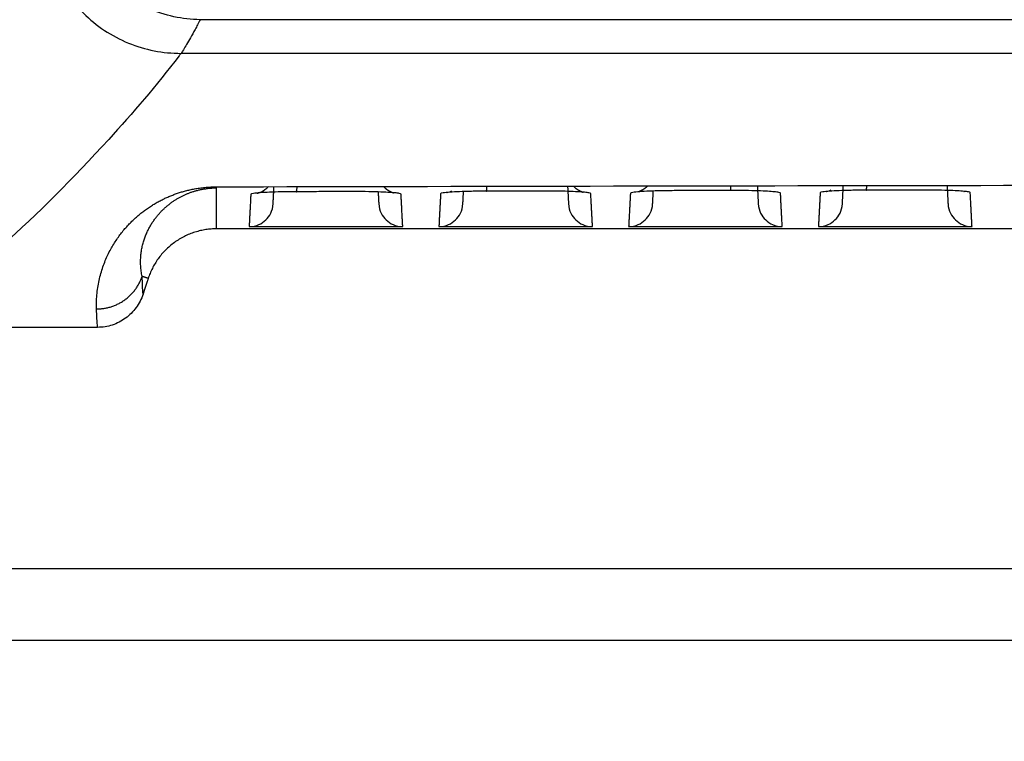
# Model space of a CAD drawing. Header units: millimetres. Extents: x 9946 to 11276, y -4769 to -3439.
# Tile 63 of 100: x 10809 to 10850, y -3702 to -3672. Entities that reach past the tile are written whole.
import ezdxf

# ---------------------------------------------------------------- set-up
doc = ezdxf.new("R2010")
doc.units = ezdxf.units.MM
doc.layers.add('ROXX NEO mini i_Fixture', color=7, linetype='Continuous', true_color=0x000000)
doc.dimstyles.get("Standard").update_dxf_attribs({"dimscale": 10, "dimtxt": 2.5, "dimasz": 3, "dimexe": 1, "dimexo": 0.5, "dimgap": 0.8, "dimtad": 1, "dimtoh": 1, "dimdec": 1, "dimzin": 1, "dimdsep": 46, "dimtxsty": 'Standard', "dimblk": 'OPEN90', "dimcen": 2.5, "dimadec": 1, "dimazin": 1, "dimtfac": 1, "dimtdec": 4, "dimtix": 1, "dimtofl": 0, "dimtmove": 1, "dimatfit": 3, "dimldrblk": 'OPEN90', "dimfxl": 1, "dimtolj": 1, "dimtzin": 1, "dimarcsym": 0})

# ---------------------------------------------------------------- blocks, each defined once
blk = doc.blocks.new('*D2')
at = {"layer": 'Defpoints', "color": 0}
for p in [(10764.946, -3663.256), (11106.946, -3663.256), (11106.946, -3885.816)]:
    blk.add_point(p, dxfattribs=at)
at = {"layer": 'ROXX NEO mini i_Fixture', "color": 0, "lineweight": -2}
for p, q in [((10764.946, -3669.257), (10764.946, -3888.817)), ((11106.946, -3669.257), (11106.946, -3888.817)), ((10770.947, -3885.816), (11100.945, -3885.816))]:
    blk.add_line(p, q, dxfattribs=at)
at = {"layer": 'ROXX NEO mini i_Fixture', "color": 0}
for points in [[(10770.947, -3884.816), (10770.947, -3886.817), (10764.946, -3885.816)], [(11100.945, -3886.817), (11100.945, -3884.816), (11106.946, -3885.816)]]:
    blk.add_solid(points, dxfattribs=at)
at = {"layer": 'ROXX NEO mini i_Fixture', "color": 0, "insert": (10935.946, -3878.915), "char_height": 9.0015, "attachment_point": 5}
blk.add_mtext('\\A1;342.0', dxfattribs=at)

msp = doc.modelspace()

# ---------------------------------------------------------------- linework, layer by layer
at = {"layer": 'ROXX NEO mini i_Fixture', "color": 18, "lineweight": -3, "true_color": 0x000000}
for points, knots in [([(10816.055, -3672.16), (10815.685, -3672.154), (10814.948, -3672.07), (10813.532, -3671.622), (10811.975, -3670.56), (10810.938, -3668.989), (10810.512, -3667.563), (10810.439, -3666.824), (10810.439, -3666.454)], [-8.992215, -8.992215, -8.992215, -8.992215, -7.868188, -6.744161, -4.496108, -2.248054, -1.124027, 0, 0, 0, 0]), ([(10809.489, -3667.802), (10808.507, -3668.955), (10806.053, -3671.709), (10802.598, -3675.137), (10799.626, -3677.707), (10798.136, -3678.881), (10797.638, -3679.26)], [0, 0, 0, 0, 14.270631, 35.574213, 49.7766, 56.877794, 56.877794, 56.877794, 56.877794]), ([(10809.489, -3667.802), (10809.489, -3668.181), (10809.565, -3668.94), (10810.009, -3670.398), (10811.087, -3671.998), (10812.688, -3673.057), (10814.133, -3673.488), (10814.882, -3673.561), (10815.256, -3673.56)], [-9.189885, -9.189885, -9.189885, -9.189885, -8.041206, -6.892384, -4.594741, -2.297097, -1.148275, 0, 0, 0, 0]), ([(10815.256, -3673.56), (10815.229, -3673.595), (10814.263, -3674.864), (10811.734, -3677.794), (10808.311, -3681.221), (10805.328, -3683.607), (10803.837, -3684.636), (10803.338, -3684.96)], [-57.635486, -57.635486, -57.635486, -57.635486, -57.237529, -42.928146, -21.464073, -7.154691, 0, 0, 0, 0]), ([(11056.42, -3673.56), (11016.237, -3673.56), (10935.843, -3673.56), (10855.443, -3673.56), (10815.256, -3673.56)], [0, 0, 0, 0, 120.735645, 241.470762, 241.470762, 241.470762, 241.470762]), ([(10818.418, -3679.379), (10818.418, -3679.379), (10818.618, -3679.35), (10818.825, -3679.169), (10818.85, -3679.147), (10818.874, -3679.123), (10818.897, -3679.099)], [2.8448853, 2.8448853, 2.8448853, 2.8448853, 3.6771013, 3.6771013, 3.6771013, 3.7819846, 3.7819846, 3.7819846, 3.7819846]), ([(10840.213, -3679.372), (10840.212, -3679.361), (10840.156, -3679.343), (10839.969, -3679.32), (10839.692, -3679.3), (10839.296, -3679.282), (10838.907, -3679.273), (10838.687, -3679.27), (10838.663, -3679.27)], [0, 0, 0, 0, 0.54432, 1.08864, 1.63296, 2.17728, 2.7216, 2.786664, 2.786664, 2.786664, 2.786664]), ([(10848.112, -3679.352), (10848.111, -3679.342), (10848.055, -3679.323), (10847.869, -3679.301), (10847.593, -3679.281), (10847.2, -3679.263), (10846.811, -3679.254), (10846.592, -3679.251), (10846.568, -3679.25)], [0, 0, 0, 0, 0.542973, 1.085945, 1.628918, 2.17189, 2.714863, 2.781087, 2.781087, 2.781087, 2.781087])]:
    msp.add_open_spline(points, degree=3, knots=knots, dxfattribs=at)
for points, degree in [([(10816.055, -3672.16), (10815.982, -3672.302), (10815.836, -3672.577), (10815.645, -3672.92), (10815.484, -3673.198), (10815.347, -3673.426), (10815.276, -3673.536), (10815.256, -3673.56)], 3), ([(11055.622, -3672.16), (11015.885, -3672.16), (10935.835, -3672.16), (10855.79, -3672.16), (10816.055, -3672.16)], 3), ([(10816.724, -3679.113), (10837.637, -3679.067), (10878.319, -3679), (10932.939, -3678.97), (10990.033, -3678.996), (11032.711, -3679.064), (11054.953, -3679.113)], 3), ([(10811.739, -3684.194), (10811.735, -3684.08), (10811.735, -3683.856), (10811.757, -3683.537), (10811.799, -3683.231), (10811.859, -3682.936), (10811.935, -3682.648), (10812.026, -3682.374), (10812.129, -3682.118), (10812.24, -3681.879), (10812.358, -3681.655), (10812.483, -3681.445), (10812.613, -3681.249), (10812.748, -3681.065), (10812.887, -3680.893), (10813.029, -3680.732), (10813.174, -3680.582), (10813.321, -3680.441), (10813.47, -3680.308), (10813.623, -3680.184), (10813.78, -3680.066), (10813.94, -3679.955), (10814.101, -3679.852), (10814.264, -3679.757), (10814.426, -3679.67), (10814.587, -3679.591), (10814.748, -3679.519), (10814.909, -3679.453), (10815.07, -3679.394), (10815.234, -3679.34), (10815.403, -3679.291), (10815.579, -3679.246), (10815.766, -3679.205), (10815.969, -3679.17), (10816.18, -3679.142), (10816.418, -3679.121), (10816.616, -3679.113), (10816.724, -3679.113)], 3), ([(10813.637, -3682.841), (10813.621, -3682.766), (10813.594, -3682.617), (10813.574, -3682.401), (10813.569, -3682.191), (10813.58, -3681.985), (10813.604, -3681.783), (10813.642, -3681.588), (10813.69, -3681.404), (10813.746, -3681.231), (10813.811, -3681.068), (10813.881, -3680.915), (10813.958, -3680.77), (10814.039, -3680.635), (10814.124, -3680.507), (10814.213, -3680.387), (10814.305, -3680.274), (10814.4, -3680.168), (10814.497, -3680.069), (10814.598, -3679.975), (10814.702, -3679.885), (10814.809, -3679.801), (10814.918, -3679.723), (10815.028, -3679.651), (10815.139, -3679.584), (10815.249, -3679.524), (10815.36, -3679.469), (10815.47, -3679.419), (10815.582, -3679.373), (10815.696, -3679.331), (10815.813, -3679.294), (10815.936, -3679.259), (10816.067, -3679.228), (10816.209, -3679.201), (10816.357, -3679.179), (10816.524, -3679.163), (10816.663, -3679.157), (10816.738, -3679.156)], 3), ([(10816.738, -3680.86), (10816.738, -3680.008), (10816.738, -3679.156)], 2), ([(10818.161, -3679.422), (10818.126, -3680.094), (10818.091, -3680.766)], 2), ([(10820.051, -3679.318), (10819.826, -3679.318), (10819.415, -3679.323), (10818.928, -3679.338), (10818.53, -3679.359), (10818.237, -3679.388), (10818.162, -3679.41), (10818.161, -3679.422)], 3), ([(10819.09, -3679.814), (10819.108, -3679.461), (10819.127, -3679.108)], 2), ([(10822.296, -3679.311), (10822.047, -3679.312), (10821.548, -3679.313), (10820.8, -3679.315), (10820.301, -3679.317), (10820.051, -3679.318)], 3), ([(10824.415, -3679.415), (10824.415, -3679.405), (10824.357, -3679.386), (10824.169, -3679.363), (10823.889, -3679.343), (10823.49, -3679.326), (10822.934, -3679.313), (10822.519, -3679.31), (10822.296, -3679.311)], 3), ([(10823.461, -3679.326), (10823.474, -3679.57), (10823.487, -3679.814)], 2), ([(10824.486, -3680.766), (10824.45, -3680.09), (10824.415, -3679.415)], 2), ([(10826.063, -3679.399), (10826.027, -3680.082), (10825.991, -3680.766)], 2), ([(10827.96, -3679.294), (10827.734, -3679.295), (10827.323, -3679.3), (10826.833, -3679.315), (10826.433, -3679.336), (10826.138, -3679.365), (10826.063, -3679.387), (10826.063, -3679.399)], 3), ([(10826.319, -3679.356), (10826.32, -3679.356), (10826.406, -3679.344), (10826.524, -3679.284)], 3), ([(10826.99, -3679.814), (10827.003, -3679.562), (10827.016, -3679.31)], 2), ([(10830.203, -3679.288), (10829.954, -3679.289), (10829.455, -3679.29), (10828.708, -3679.292), (10828.21, -3679.294), (10827.96, -3679.294)], 3), ([(10832.314, -3679.393), (10832.313, -3679.382), (10832.256, -3679.364), (10832.069, -3679.341), (10831.79, -3679.321), (10831.393, -3679.303), (10830.839, -3679.29), (10830.425, -3679.288), (10830.203, -3679.288)], 3), ([(10831.348, -3679.07), (10831.367, -3679.442), (10831.387, -3679.814)], 2), ([(10832.386, -3680.766), (10832.35, -3680.079), (10832.314, -3679.393)], 2), ([(10833.964, -3679.377), (10833.927, -3680.072), (10833.891, -3680.766)], 2), ([(10835.869, -3679.273), (10835.643, -3679.273), (10835.231, -3679.279), (10834.738, -3679.293), (10834.335, -3679.314), (10834.039, -3679.343), (10833.964, -3679.365), (10833.964, -3679.377)], 3), ([(10834.89, -3679.814), (10834.904, -3679.551), (10834.918, -3679.288)], 2), ([(10838.11, -3679.267), (10837.861, -3679.268), (10837.363, -3679.269), (10836.616, -3679.271), (10836.118, -3679.272), (10835.869, -3679.273)], 3), ([(10838.128, -3679.267), (10838.122, -3679.267), (10838.116, -3679.267), (10838.11, -3679.267)], 3), ([(10838.663, -3679.271), (10838.484, -3679.269), (10838.297, -3679.268), (10838.112, -3679.268)], 3), ([(10839.248, -3679.068), (10839.267, -3679.441), (10839.287, -3679.814)], 2), ([(10840.286, -3680.766), (10840.249, -3680.069), (10840.213, -3679.372)], 2), ([(10841.865, -3679.357), (10841.828, -3680.062), (10841.791, -3680.766)], 2), ([(10843.778, -3679.253), (10843.552, -3679.254), (10843.138, -3679.259), (10842.642, -3679.273), (10842.238, -3679.294), (10841.94, -3679.323), (10841.866, -3679.346), (10841.865, -3679.357)], 3), ([(10842.122, -3679.314), (10842.122, -3679.315), (10842.208, -3679.302), (10842.326, -3679.242)], 3), ([(10842.79, -3679.814), (10842.81, -3679.438), (10842.829, -3679.062)], 2), ([(10846.017, -3679.248), (10845.768, -3679.248), (10845.27, -3679.249), (10844.524, -3679.251), (10844.027, -3679.252), (10843.778, -3679.253)], 3), ([(10846.568, -3679.252), (10846.389, -3679.25), (10846.203, -3679.249), (10846.019, -3679.249)], 3), ([(10847.147, -3679.054), (10847.167, -3679.434), (10847.187, -3679.814)], 2), ([(10847.839, -3679.305), (10847.846, -3679.307), (10847.851, -3679.308), (10847.854, -3679.308)], 3), ([(10848.186, -3680.766), (10848.149, -3680.059), (10848.112, -3679.352)], 2), ([(10818.091, -3680.766), (10818.408, -3680.766), (10818.819, -3680.531), (10819.073, -3680.13), (10819.09, -3679.814)], 3), ([(10823.487, -3679.814), (10823.504, -3680.13), (10823.758, -3680.531), (10824.169, -3680.766), (10824.486, -3680.766)], 3), ([(10825.991, -3680.766), (10826.308, -3680.766), (10826.719, -3680.531), (10826.973, -3680.13), (10826.99, -3679.814)], 3), ([(10831.387, -3679.814), (10831.404, -3680.13), (10831.658, -3680.531), (10832.069, -3680.766), (10832.386, -3680.766)], 3), ([(10833.891, -3680.766), (10834.208, -3680.766), (10834.619, -3680.531), (10834.873, -3680.13), (10834.89, -3679.814)], 3), ([(10839.287, -3679.814), (10839.304, -3680.13), (10839.558, -3680.531), (10839.969, -3680.766), (10840.286, -3680.766)], 3), ([(10841.791, -3680.766), (10842.108, -3680.766), (10842.519, -3680.531), (10842.773, -3680.13), (10842.79, -3679.814)], 3), ([(10847.187, -3679.814), (10847.204, -3680.13), (10847.458, -3680.531), (10847.869, -3680.766), (10848.186, -3680.766)], 3), ([(11054.938, -3680.86), (10935.838, -3680.86), (10816.738, -3680.86)], 2), ([(10818.091, -3680.766), (10821.288, -3680.766), (10824.486, -3680.766)], 2), ([(10825.991, -3680.766), (10829.188, -3680.766), (10832.386, -3680.766)], 2), ([(10833.891, -3680.766), (10837.088, -3680.766), (10840.286, -3680.766)], 2), ([(10841.791, -3680.766), (10844.988, -3680.766), (10848.186, -3680.766)], 2), ([(10813.889, -3682.923), (10813.763, -3682.882), (10813.637, -3682.841)], 2), ([(10813.673, -3683.579), (10813.666, -3683.468), (10813.652, -3683.235), (10813.642, -3682.977), (10813.637, -3682.841)], 3), ([(10813.889, -3682.923), (10813.781, -3683.251), (10813.673, -3683.579)], 2), ([(10813.673, -3683.579), (10813.605, -3683.786), (10813.413, -3684.157), (10812.963, -3684.608), (10812.4, -3684.893), (10811.992, -3684.96), (10811.777, -3684.96)], 3), ([(10811.777, -3684.96), (10811.77, -3684.846), (10811.755, -3684.605), (10811.744, -3684.336), (10811.739, -3684.194)], 3), ([(10811.777, -3684.96), (10807.558, -3684.96), (10803.338, -3684.96)], 2), ([(10802.638, -3694.99), (10867.019, -3694.99), (10931.399, -3694.99)], 2)]:
    msp.add_open_spline(points, degree=degree, dxfattribs=at)
for points, weights in [([(10820.051, -3679.318), (10820.073, -3679.337), (10820.089, -3679.106)], [1, 0.929517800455, 0.985382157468]), ([(10823.684, -3679.098), (10823.859, -3679.285), (10824.103, -3679.365)], [0.863460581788, 0.856831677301, 0.906142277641]), ([(10827.96, -3679.294), (10827.98, -3679.314), (10827.995, -3679.089)], [1, 0.930604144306, 0.983688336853]), ([(10831.591, -3679.084), (10831.766, -3679.267), (10832.008, -3679.345)], [0.863184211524, 0.857899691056, 0.907462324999]), ([(10833.975, -3679.377), (10833.969, -3679.377), (10833.964, -3679.377)], [0.995770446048, 0.997868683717, 1]), ([(10834.68, -3679.076), (10834.518, -3679.242), (10834.299, -3679.32)], [0.863001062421, 0.859124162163, 0.901393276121]), ([(10838.141, -3679.07), (10838.132, -3679.209), (10838.121, -3679.252)], [0.981760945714, 0.949068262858, 0.967076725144]), ([(10843.778, -3679.253), (10843.795, -3679.272), (10843.808, -3679.06)], [1, 0.932553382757, 0.980799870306]), ([(10816.738, -3680.86), (10814.567, -3680.86), (10813.889, -3682.923)], [1, 0.810041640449, 1]), ([(10811.739, -3684.194), (10813.181, -3684.194), (10813.637, -3682.841)], [1, 0.811083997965, 1])]:
    msp.add_rational_spline(points, weights, degree=2, dxfattribs=at)
at = {"layer": 'ROXX NEO mini i_Fixture', "color": 18, "true_color": 0x000000}
msp.add_open_spline([(10931.311, -3697.99), (10866.975, -3697.99), (10802.638, -3697.99)], degree=2, dxfattribs=at)
msp.add_open_spline([(10931.311, -3697.99), (10866.975, -3697.99), (10802.638, -3697.99)], degree=2, dxfattribs=at)

# ---------------------------------------------------------------- dimensions: what is measured, and where the dimension line sits
at = {"layer": 'ROXX NEO mini i_Fixture', "color": 5, "true_color": 0x0000ff}
dim = msp.add_linear_dim(base=(11106.946, -3885.816), p1=(10764.946, -3663.256), p2=(11106.946, -3663.256), dimstyle='Standard', override={"dimscale": 3.0005, "dimtxt": 3, "dimasz": 2, "dimexe": 1, "dimexo": 2, "dimgap": 0.8, "dimtad": 1, "dimtih": 0, "dimtoh": 0, "dimdec": 1, "dimlfac": 1, "dimzin": 1, "dimtxsty": 'Standard', "dimsah": 0, "dimcen": 2.5, "dimadec": 1, "dimazin": 1, "dimtix": 0, "dimtmove": 0, "dimtzin": 1}, dxfattribs=at)
dim.commit()
dim.dimension.update_dxf_attribs({"geometry": '*D2', "text_midpoint": (10935.946, -3878.915)})

doc.saveas('drawing.dxf')
